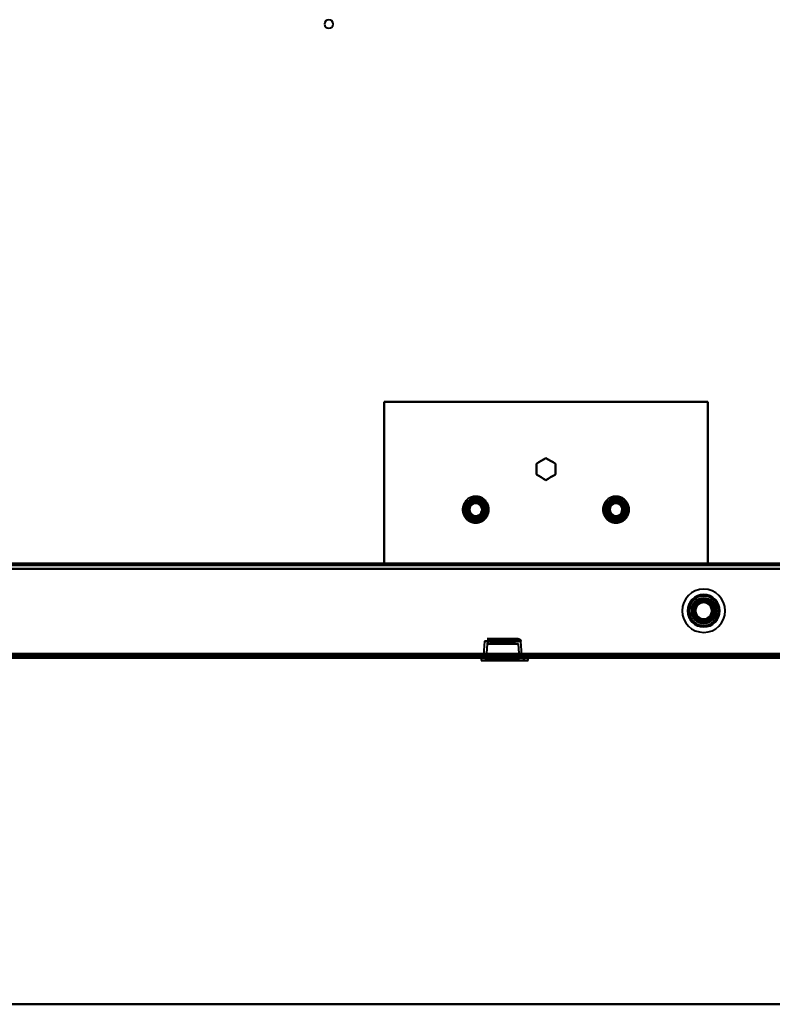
# Model space of a CAD drawing. Header units: millimetres. Extents: x -1087 to 1688, y -120 to 1046.
# Tile 21 of 78: x -386 to -107, y 0 to 365. Entities that reach past the tile are written whole.
import ezdxf

# ---------------------------------------------------------------- set-up
doc = ezdxf.new("R2010")
doc.units = ezdxf.units.MM
doc.linetypes.add('Tiret point', pattern=[15.875, 6.35, -4.7625, 0, -4.7625])
for name, color, linetype, lineweight in [('A-FLOR-LEVL', 51, 'Continuous', 30), ('A-GENM', 13, 'Continuous', 40), ('G-IMPT', 8, 'Continuous', 40)]:
    doc.layers.add(name, color=color, linetype=linetype, lineweight=lineweight)

# ---------------------------------------------------------------- blocks, each defined once
blk = doc.blocks.new('Maintenance r21 - Maintenance r21-755170-Arrière')
at = {"layer": 'A-GENM'}
for p, q in [((585, 0), (-585, 0)), ((-585, 0), (585, 0))]:
    blk.add_line(p, q, dxfattribs=at)
blk = doc.blocks.new('NEXA 1000 CALQUES_dwg-755156-Arrière')
at = {"layer": 'G-IMPT'}
for p, q in [((548.9, 163.37), (-548.9, 163.37)), ((-272.6, 163.37), (-272.6, 162.87)), ((-272.6, 163.37), (-272.6, 162.87)), ((-272.6, 163.37), (-272.6, 162.87)), ((-272.6, 163.37), (-269.4, 163.37)), ((-272.6, 163.37), (-269.4, 163.37)), ((-272.6, 163.37), (-269.4, 163.37)), ((-272.6, 163.37), (-269.4, 163.37)), ((-272.6, 163.37), (-269.4, 163.37)), ((-272.6, 163.37), (-269.4, 163.37)), ((-271, 163.37), (-272.6, 163.37)), ((-271, 163.37), (-272.6, 163.37)), ((-271, 163.37), (-272.6, 163.37)), ((-272.6, 162.87), (-271, 162.87)), ((-272.6, 162.87), (-271, 162.87)), ((-272.6, 162.87), (-271, 162.87)), ((-272.6, 162.87), (-271, 162.87)), ((-272.6, 162.87), (-271, 162.87)), ((-272.6, 162.87), (-271, 162.87)), ((-269.4, 162.87), (-272.6, 162.87)), ((-269.4, 162.87), (-272.6, 162.87)), ((-269.4, 162.87), (-272.6, 162.87)), ((-269.4, 162.87), (-272.6, 162.87)), ((-269.4, 162.87), (-272.6, 162.87)), ((-269.4, 162.87), (-272.6, 162.87)), ((-269.4, 163.37), (-271, 163.37)), ((-269.4, 163.37), (-271, 163.37)), ((-269.4, 163.37), (-271, 163.37)), ((-269.4, 163.37), (-271, 163.37)), ((-269.4, 163.37), (-271, 163.37)), ((-269.4, 163.37), (-271, 163.37)), ((-271, 162.87), (-269.4, 162.87)), ((-271, 162.87), (-269.4, 162.87)), ((-271, 162.87), (-269.4, 162.87)), ((-269.4, 162.87), (-269.4, 163.37)), ((-269.4, 162.87), (-269.4, 163.37)), ((-269.4, 162.87), (-269.4, 163.37)), ((-200.78, 135.52), (-212.22, 135.52)), ((-200.78, 135.52), (-212.22, 135.52)), ((-212.22, 135.52), (-206.5, 135.52)), ((-212.22, 135.52), (-206.5, 135.52)), ((-206.5, 135.52), (-200.78, 135.52)), ((-213.22, 134.59), (-213.58, 129.37)), ((-206.5, 134.59), (-213.22, 134.59)), ((-206.5, 134.59), (-213.22, 134.59)), ((-213.22, 134.59), (-199.78, 134.59)), ((-213.22, 134.59), (-199.78, 134.59)), ((-212.28, 133.59), (-212.65, 128.35)), ((-212.28, 133.59), (-206.5, 133.59)), ((-200.72, 133.59), (-212.28, 133.59)), ((-200.72, 133.59), (-212.28, 133.59)), ((-206.5, 134.52), (-211.28, 134.52)), ((-211.28, 134.52), (-201.72, 134.52)), ((-211.28, 134.52), (-201.72, 134.52)), ((-199.78, 134.59), (-206.5, 134.59)), ((-201.72, 134.52), (-206.5, 134.52)), ((-201.72, 134.52), (-206.5, 134.52)), ((-206.5, 133.59), (-200.72, 133.59)), ((-206.5, 133.59), (-200.72, 133.59)), ((-200.35, 128.35), (-200.72, 133.59)), ((-199.42, 129.37), (-199.78, 134.59)), ((-583.9, 128.87), (170.9, 128.87)), ((-549.4, 128.37), (549.4, 128.37)), ((-549.4, 128.37), (549.4, 128.37)), ((-282.88, 128.87), (-282.88, 128.37)), ((-275, 128.87), (-282.88, 128.87)), ((-282.88, 128.37), (-275, 128.37)), ((-282.88, 128.87), (-267.13, 128.87)), ((-282.88, 128.87), (-267.13, 128.87)), ((-267.13, 128.37), (-282.88, 128.37)), ((-267.13, 128.37), (-282.88, 128.37)), ((-267.13, 128.87), (-275, 128.87)), ((-267.13, 128.87), (-275, 128.87)), ((-275, 128.37), (-267.13, 128.37)), ((-275, 128.37), (-267.13, 128.37)), ((-267.13, 128.37), (-267.13, 128.87)), ((-214.45, 128.37), (-214.45, 127.42)), ((-214.45, 128.37), (-198.55, 128.37)), ((-214.45, 128.37), (-198.55, 128.37)), ((-198.55, 128.37), (-214.45, 128.37)), ((-198.55, 128.37), (-214.45, 128.37)), ((-214.38, 128.87), (-214.38, 128.37)), ((-206.5, 128.87), (-214.38, 128.87)), ((-214.38, 128.87), (-198.63, 128.87)), ((-214.38, 128.87), (-198.63, 128.87)), ((-198.63, 128.37), (-214.38, 128.37)), ((-198.63, 128.37), (-214.38, 128.37)), ((-214.38, 128.37), (-206.5, 128.37)), ((-214.38, 128.37), (-206.5, 128.37)), ((-213.62, 128.87), (-213.65, 128.37)), ((-213.65, 128.37), (-199.35, 128.37)), ((-213.65, 128.37), (-199.35, 128.37)), ((-199.35, 128.37), (-213.65, 128.37)), ((-199.35, 128.37), (-213.65, 128.37)), ((-213.62, 128.87), (-199.38, 128.87)), ((-213.62, 128.87), (-199.38, 128.87)), ((-199.38, 128.87), (-213.62, 128.87)), ((-199.38, 128.87), (-213.62, 128.87)), ((-199.42, 129.37), (-213.58, 129.37)), ((-199.42, 129.37), (-213.58, 129.37)), ((-213.58, 129.37), (-199.42, 129.37)), ((-213.58, 129.37), (-199.42, 129.37)), ((-212.95, 128.37), (-212.95, 127.42)), ((-212.95, 128.37), (-197.05, 128.37)), ((-212.95, 128.37), (-197.05, 128.37)), ((-197.05, 128.37), (-212.95, 128.37)), ((-197.05, 128.37), (-212.95, 128.37)), ((-212.65, 128.35), (-200.35, 128.35)), ((-212.65, 128.35), (-200.35, 128.35)), ((-206.5, 128.35), (-212.65, 128.35)), ((-211.15, 128.37), (-198.85, 128.37)), ((-211.15, 128.37), (-198.85, 128.37)), ((-205, 128.35), (-211.15, 128.35)), ((-205, 128.35), (-211.15, 128.35)), ((-198.63, 128.87), (-206.5, 128.87)), ((-198.63, 128.87), (-206.5, 128.87)), ((-206.5, 128.37), (-198.63, 128.37)), ((-200.35, 128.35), (-206.5, 128.35)), ((-200.35, 128.35), (-206.5, 128.35)), ((-198.85, 128.35), (-205, 128.35)), ((-199.35, 128.37), (-199.38, 128.87)), ((-198.63, 128.37), (-198.63, 128.87)), ((-198.55, 127.42), (-198.55, 128.37)), ((-197.05, 127.42), (-197.05, 128.37)), ((-214.45, 127.42), (-198.55, 127.42)), ((-214.45, 127.42), (-198.55, 127.42)), ((-198.55, 127.42), (-214.45, 127.42)), ((-198.55, 127.42), (-214.45, 127.42)), ((-213.65, 127.42), (-206.5, 127.42)), ((-199.35, 127.42), (-213.65, 127.42)), ((-199.35, 127.42), (-213.65, 127.42)), ((-197.05, 127.42), (-212.95, 127.42)), ((-197.05, 127.42), (-212.95, 127.42)), ((-212.95, 127.42), (-197.05, 127.42)), ((-212.95, 127.42), (-197.05, 127.42)), ((-197.85, 127.42), (-212.15, 127.42)), ((-197.85, 127.42), (-212.15, 127.42)), ((-212.15, 127.42), (-205, 127.42)), ((-212.15, 127.42), (-205, 127.42)), ((-206.5, 127.42), (-199.35, 127.42)), ((-206.5, 127.42), (-199.35, 127.42)), ((-205, 127.42), (-197.85, 127.42))]:
    blk.add_line(p, q, dxfattribs=at)
at = {"layer": 'G-IMPT', "flags": 128}
for points in [[(-250.5, 223.37), (-220.5, 223.37), (-190.5, 223.37), (-160.5, 223.37), (-130.5, 223.37)], [(-250.5, 163.37), (-250.5, 178.37), (-250.5, 193.37), (-250.5, 208.37), (-250.5, 223.37)], [(-250.5, 223.37), (-250.5, 208.37), (-250.5, 193.37), (-250.5, 178.37), (-250.5, 163.37)], [(-250.5, 163.37), (-250.5, 178.37), (-250.5, 193.37), (-250.5, 208.37), (-250.5, 223.37)], [(-130.5, 223.37), (-160.5, 223.37), (-190.5, 223.37), (-220.5, 223.37), (-250.5, 223.37)], [(-250.5, 223.37), (-220.5, 223.37), (-190.5, 223.37), (-160.5, 223.37), (-130.5, 223.37)], [(-130.5, 223.37), (-160.5, 223.37), (-190.5, 223.37), (-220.5, 223.37), (-250.5, 223.37)], [(-250.5, 223.37), (-250.5, 208.37), (-250.5, 193.37), (-250.5, 178.37), (-250.5, 163.37)], [(-130.5, 223.37), (-130.5, 208.37), (-130.5, 193.37), (-130.5, 178.37), (-130.5, 163.37)], [(-130.5, 163.37), (-130.5, 178.37), (-130.5, 193.37), (-130.5, 208.37), (-130.5, 223.37)], [(-130.5, 223.37), (-130.5, 208.37), (-130.5, 193.37), (-130.5, 178.37), (-130.5, 163.37)], [(-130.5, 163.37), (-130.5, 178.37), (-130.5, 193.37), (-130.5, 208.37), (-130.5, 223.37)], [(-194, 200.39), (-193.12, 200.9), (-192.25, 201.4), (-191.37, 201.91), (-190.5, 202.41)], [(-190.5, 202.41), (-191.37, 201.91), (-192.25, 201.4), (-193.12, 200.9), (-194, 200.39)], [(-194, 200.39), (-193.12, 200.9), (-192.25, 201.4), (-191.37, 201.91), (-190.5, 202.41)], [(-190.5, 202.41), (-191.37, 201.91), (-192.25, 201.4), (-193.12, 200.9), (-194, 200.39)], [(-190.5, 202.41), (-189.62, 201.91), (-188.75, 201.4), (-187.87, 200.9), (-187, 200.39)], [(-187, 200.39), (-187.87, 200.9), (-188.75, 201.4), (-189.62, 201.91), (-190.5, 202.41)], [(-190.5, 202.41), (-189.62, 201.91), (-188.75, 201.4), (-187.87, 200.9), (-187, 200.39)], [(-187, 200.39), (-187.87, 200.9), (-188.75, 201.4), (-189.62, 201.91), (-190.5, 202.41)], [(-194, 196.35), (-194, 197.36), (-194, 198.37), (-194, 199.38), (-194, 200.39)], [(-194, 200.39), (-194, 199.38), (-194, 198.37), (-194, 197.36), (-194, 196.35)], [(-194, 196.35), (-194, 197.36), (-194, 198.37), (-194, 199.38), (-194, 200.39)], [(-194, 200.39), (-194, 199.38), (-194, 198.37), (-194, 197.36), (-194, 196.35)], [(-187, 200.39), (-187, 199.38), (-187, 198.37), (-187, 197.36), (-187, 196.35)], [(-187, 196.35), (-187, 197.36), (-187, 198.37), (-187, 199.38), (-187, 200.39)], [(-187, 200.39), (-187, 199.38), (-187, 198.37), (-187, 197.36), (-187, 196.35)], [(-187, 196.35), (-187, 197.36), (-187, 198.37), (-187, 199.38), (-187, 200.39)], [(-190.5, 194.33), (-191.37, 194.84), (-192.25, 195.34), (-193.12, 195.85), (-194, 196.35)], [(-194, 196.35), (-193.12, 195.85), (-192.25, 195.34), (-191.37, 194.84), (-190.5, 194.33)], [(-190.5, 194.33), (-191.37, 194.84), (-192.25, 195.34), (-193.12, 195.85), (-194, 196.35)], [(-194, 196.35), (-193.12, 195.85), (-192.25, 195.34), (-191.37, 194.84), (-190.5, 194.33)], [(-187, 196.35), (-187.87, 195.85), (-188.75, 195.34), (-189.62, 194.84), (-190.5, 194.33)], [(-190.5, 194.33), (-189.62, 194.84), (-188.75, 195.34), (-187.87, 195.85), (-187, 196.35)], [(-187, 196.35), (-187.87, 195.85), (-188.75, 195.34), (-189.62, 194.84), (-190.5, 194.33)], [(-190.5, 194.33), (-189.62, 194.84), (-188.75, 195.34), (-187.87, 195.85), (-187, 196.35)], [(-212.26, 185.82), (-212.37, 185.98), (-212.47, 186.15), (-212.59, 186.31), (-212.71, 186.46), (-212.83, 186.61), (-212.97, 186.75), (-213.11, 186.89), (-213.25, 187.03), (-213.4, 187.15), (-213.55, 187.27), (-213.71, 187.39), (-213.87, 187.5), (-214.04, 187.6), (-214.21, 187.69), (-214.39, 187.78), (-214.56, 187.86), (-214.74, 187.94), (-214.93, 188), (-215.11, 188.06), (-215.3, 188.11), (-215.49, 188.16), (-215.69, 188.19), (-215.88, 188.22), (-216.07, 188.24), (-216.27, 188.26), (-216.46, 188.26), (-216.66, 188.26), (-216.86, 188.25), (-217.05, 188.23), (-217.24, 188.21), (-217.44, 188.17), (-217.63, 188.13), (-217.82, 188.08), (-218, 188.03), (-218.19, 187.96), (-218.37, 187.89), (-218.55, 187.81), (-218.73, 187.73), (-218.9, 187.63), (-219.07, 187.53), (-219.23, 187.43), (-219.39, 187.32), (-219.55, 187.2), (-219.7, 187.07), (-219.84, 186.94), (-219.98, 186.8), (-220.12, 186.66), (-220.25, 186.52), (-220.37, 186.36), (-220.49, 186.21), (-220.6, 186.04), (-220.7, 185.88), (-220.8, 185.71), (-220.89, 185.53), (-220.97, 185.36), (-221.05, 185.18), (-221.11, 184.99), (-221.17, 184.81), (-221.23, 184.62), (-221.27, 184.43), (-221.31, 184.24), (-221.34, 184.05), (-221.37, 183.85), (-221.38, 183.66), (-221.39, 183.46), (-221.39, 183.26), (-221.38, 183.07), (-221.36, 182.87), (-221.34, 182.68), (-221.31, 182.49), (-221.27, 182.3), (-221.22, 182.11), (-221.17, 181.92), (-221.11, 181.73), (-221.04, 181.55), (-220.96, 181.37), (-220.88, 181.19), (-220.79, 181.02), (-220.74, 180.93)], [(-220, 185.39), (-219.12, 185.9), (-218.25, 186.4), (-217.37, 186.91), (-216.5, 187.41)], [(-216.5, 187.41), (-217.37, 186.91), (-218.25, 186.4), (-219.12, 185.9), (-220, 185.39)], [(-220, 185.39), (-219.12, 185.9), (-218.25, 186.4), (-217.37, 186.91), (-216.5, 187.41)], [(-220, 185.39), (-219.12, 185.9), (-218.25, 186.4), (-217.37, 186.91), (-216.5, 187.41)], [(-216.5, 187.41), (-217.37, 186.91), (-218.25, 186.4), (-219.12, 185.9), (-220, 185.39)], [(-216.5, 187.41), (-217.37, 186.91), (-218.25, 186.4), (-219.12, 185.9), (-220, 185.39)], [(-216.5, 186.08), (-216.5, 186.41), (-216.5, 186.75), (-216.5, 187.08), (-216.5, 187.41)], [(-216.5, 187.41), (-215.62, 186.91), (-214.75, 186.4), (-213.87, 185.9), (-213, 185.39)], [(-216.5, 187.41), (-216.5, 187.08), (-216.5, 186.75), (-216.5, 186.41), (-216.5, 186.08)], [(-213, 185.39), (-213.87, 185.9), (-214.75, 186.4), (-215.62, 186.91), (-216.5, 187.41)], [(-216.5, 187.41), (-215.62, 186.91), (-214.75, 186.4), (-213.87, 185.9), (-213, 185.39)], [(-216.5, 187.41), (-215.62, 186.91), (-214.75, 186.4), (-213.87, 185.9), (-213, 185.39)], [(-213, 185.39), (-213.87, 185.9), (-214.75, 186.4), (-215.62, 186.91), (-216.5, 187.41)], [(-213, 185.39), (-213.87, 185.9), (-214.75, 186.4), (-215.62, 186.91), (-216.5, 187.41)], [(-160.26, 185.82), (-160.37, 185.98), (-160.47, 186.15), (-160.59, 186.31), (-160.71, 186.46), (-160.83, 186.61), (-160.97, 186.75), (-161.11, 186.89), (-161.25, 187.03), (-161.4, 187.15), (-161.55, 187.27), (-161.71, 187.39), (-161.87, 187.5), (-162.04, 187.6), (-162.21, 187.69), (-162.39, 187.78), (-162.56, 187.86), (-162.74, 187.94), (-162.93, 188), (-163.11, 188.06), (-163.3, 188.11), (-163.49, 188.16), (-163.69, 188.19), (-163.88, 188.22), (-164.07, 188.24), (-164.27, 188.26), (-164.46, 188.26), (-164.66, 188.26), (-164.86, 188.25), (-165.05, 188.23), (-165.24, 188.21), (-165.44, 188.17), (-165.63, 188.13), (-165.82, 188.08), (-166, 188.03), (-166.19, 187.96), (-166.37, 187.89), (-166.55, 187.81), (-166.73, 187.73), (-166.9, 187.63), (-167.07, 187.53), (-167.23, 187.43), (-167.39, 187.32), (-167.55, 187.2), (-167.7, 187.07), (-167.84, 186.94), (-167.98, 186.8), (-168.12, 186.66), (-168.25, 186.52), (-168.37, 186.36), (-168.49, 186.21), (-168.6, 186.04), (-168.7, 185.88), (-168.8, 185.71), (-168.89, 185.53), (-168.97, 185.36), (-169.05, 185.18), (-169.11, 184.99), (-169.17, 184.81), (-169.23, 184.62), (-169.27, 184.43), (-169.31, 184.24), (-169.34, 184.05), (-169.37, 183.85), (-169.38, 183.66), (-169.39, 183.46), (-169.39, 183.26), (-169.38, 183.07), (-169.36, 182.87), (-169.34, 182.68), (-169.31, 182.49), (-169.27, 182.3), (-169.22, 182.11), (-169.17, 181.92), (-169.11, 181.73), (-169.04, 181.55), (-168.96, 181.37), (-168.88, 181.19), (-168.79, 181.02), (-168.74, 180.93)], [(-168, 185.39), (-167.12, 185.9), (-166.25, 186.4), (-165.37, 186.91), (-164.5, 187.41)], [(-164.5, 187.41), (-165.37, 186.91), (-166.25, 186.4), (-167.12, 185.9), (-168, 185.39)], [(-168, 185.39), (-167.12, 185.9), (-166.25, 186.4), (-165.37, 186.91), (-164.5, 187.41)], [(-168, 185.39), (-167.12, 185.9), (-166.25, 186.4), (-165.37, 186.91), (-164.5, 187.41)], [(-164.5, 187.41), (-165.37, 186.91), (-166.25, 186.4), (-167.12, 185.9), (-168, 185.39)], [(-164.5, 187.41), (-165.37, 186.91), (-166.25, 186.4), (-167.12, 185.9), (-168, 185.39)], [(-164.5, 186.08), (-164.5, 186.41), (-164.5, 186.75), (-164.5, 187.08), (-164.5, 187.41)], [(-164.5, 187.41), (-163.62, 186.91), (-162.75, 186.4), (-161.87, 185.9), (-161, 185.39)], [(-164.5, 187.41), (-164.5, 187.08), (-164.5, 186.75), (-164.5, 186.41), (-164.5, 186.08)], [(-161, 185.39), (-161.87, 185.9), (-162.75, 186.4), (-163.62, 186.91), (-164.5, 187.41)], [(-164.5, 187.41), (-163.62, 186.91), (-162.75, 186.4), (-161.87, 185.9), (-161, 185.39)], [(-164.5, 187.41), (-163.62, 186.91), (-162.75, 186.4), (-161.87, 185.9), (-161, 185.39)], [(-161, 185.39), (-161.87, 185.9), (-162.75, 186.4), (-163.62, 186.91), (-164.5, 187.41)], [(-161, 185.39), (-161.87, 185.9), (-162.75, 186.4), (-163.62, 186.91), (-164.5, 187.41)], [(-220.74, 180.93), (-220.63, 180.76), (-220.53, 180.6), (-220.41, 180.44), (-220.29, 180.28), (-220.17, 180.13), (-220.03, 179.99), (-219.89, 179.85), (-219.75, 179.72), (-219.6, 179.59), (-219.45, 179.47), (-219.29, 179.36), (-219.13, 179.25), (-218.96, 179.15), (-218.79, 179.05), (-218.61, 178.96), (-218.44, 178.88), (-218.26, 178.81), (-218.07, 178.74), (-217.89, 178.68), (-217.7, 178.63), (-217.51, 178.59), (-217.31, 178.55), (-217.12, 178.52), (-216.93, 178.5), (-216.73, 178.49), (-216.54, 178.48), (-216.34, 178.48), (-216.14, 178.49), (-215.95, 178.51), (-215.76, 178.54), (-215.56, 178.57), (-215.37, 178.61), (-215.18, 178.66), (-215, 178.72), (-214.81, 178.78), (-214.63, 178.85), (-214.45, 178.93), (-214.27, 179.02), (-214.1, 179.11), (-213.93, 179.21), (-213.77, 179.32), (-213.61, 179.43), (-213.45, 179.55), (-213.3, 179.67), (-213.16, 179.8), (-213.02, 179.94), (-212.88, 180.08), (-212.75, 180.23), (-212.63, 180.38), (-212.51, 180.54), (-212.4, 180.7), (-212.3, 180.87), (-212.2, 181.04), (-212.11, 181.21), (-212.03, 181.39), (-211.95, 181.57), (-211.89, 181.75), (-211.83, 181.94), (-211.77, 182.12), (-211.73, 182.31), (-211.69, 182.51), (-211.66, 182.7), (-211.63, 182.89), (-211.62, 183.09), (-211.61, 183.28), (-211.61, 183.48), (-211.62, 183.68), (-211.63, 183.87), (-211.66, 184.06), (-211.69, 184.26), (-211.73, 184.45), (-211.78, 184.64), (-211.83, 184.83), (-211.89, 185.01), (-211.96, 185.2), (-212.04, 185.38), (-212.12, 185.55), (-212.21, 185.73), (-212.26, 185.82)], [(-218.85, 184.73), (-219.13, 184.89), (-219.42, 185.06), (-219.71, 185.23), (-220, 185.39)], [(-220, 181.35), (-220, 182.36), (-220, 183.37), (-220, 184.38), (-220, 185.39)], [(-220, 185.39), (-219.71, 185.23), (-219.42, 185.06), (-219.13, 184.89), (-218.85, 184.73)], [(-220, 185.39), (-220, 184.38), (-220, 183.37), (-220, 182.36), (-220, 181.35)], [(-220, 181.35), (-220, 182.36), (-220, 183.37), (-220, 184.38), (-220, 185.39)], [(-220, 181.35), (-220, 182.36), (-220, 183.37), (-220, 184.38), (-220, 185.39)], [(-220, 185.39), (-220, 184.38), (-220, 183.37), (-220, 182.36), (-220, 181.35)], [(-220, 185.39), (-220, 184.38), (-220, 183.37), (-220, 182.36), (-220, 181.35)], [(-214.15, 184.73), (-213.87, 184.89), (-213.58, 185.06), (-213.29, 185.23), (-213, 185.39)], [(-213, 185.39), (-213.29, 185.23), (-213.58, 185.06), (-213.87, 184.89), (-214.15, 184.73)], [(-213, 185.39), (-213, 184.38), (-213, 183.37), (-213, 182.36), (-213, 181.35)], [(-213, 181.35), (-213, 182.36), (-213, 183.37), (-213, 184.38), (-213, 185.39)], [(-213, 185.39), (-213, 184.38), (-213, 183.37), (-213, 182.36), (-213, 181.35)], [(-213, 185.39), (-213, 184.38), (-213, 183.37), (-213, 182.36), (-213, 181.35)], [(-213, 181.35), (-213, 182.36), (-213, 183.37), (-213, 184.38), (-213, 185.39)], [(-213, 181.35), (-213, 182.36), (-213, 183.37), (-213, 184.38), (-213, 185.39)], [(-168.74, 180.93), (-168.63, 180.76), (-168.53, 180.6), (-168.41, 180.44), (-168.29, 180.28), (-168.17, 180.13), (-168.03, 179.99), (-167.89, 179.85), (-167.75, 179.72), (-167.6, 179.59), (-167.45, 179.47), (-167.29, 179.36), (-167.13, 179.25), (-166.96, 179.15), (-166.79, 179.05), (-166.61, 178.96), (-166.44, 178.88), (-166.26, 178.81), (-166.07, 178.74), (-165.89, 178.68), (-165.7, 178.63), (-165.51, 178.59), (-165.31, 178.55), (-165.12, 178.52), (-164.93, 178.5), (-164.73, 178.49), (-164.54, 178.48), (-164.34, 178.48), (-164.14, 178.49), (-163.95, 178.51), (-163.76, 178.54), (-163.56, 178.57), (-163.37, 178.61), (-163.18, 178.66), (-163, 178.72), (-162.81, 178.78), (-162.63, 178.85), (-162.45, 178.93), (-162.27, 179.02), (-162.1, 179.11), (-161.93, 179.21), (-161.77, 179.32), (-161.61, 179.43), (-161.45, 179.55), (-161.3, 179.67), (-161.16, 179.8), (-161.02, 179.94), (-160.88, 180.08), (-160.75, 180.23), (-160.63, 180.38), (-160.51, 180.54), (-160.4, 180.7), (-160.3, 180.87), (-160.2, 181.04), (-160.11, 181.21), (-160.03, 181.39), (-159.95, 181.57), (-159.89, 181.75), (-159.83, 181.94), (-159.77, 182.12), (-159.73, 182.31), (-159.69, 182.51), (-159.66, 182.7), (-159.63, 182.89), (-159.62, 183.09), (-159.61, 183.28), (-159.61, 183.48), (-159.62, 183.68), (-159.63, 183.87), (-159.66, 184.06), (-159.69, 184.26), (-159.73, 184.45), (-159.78, 184.64), (-159.83, 184.83), (-159.89, 185.01), (-159.96, 185.2), (-160.04, 185.38), (-160.12, 185.55), (-160.21, 185.73), (-160.26, 185.82)], [(-166.85, 184.73), (-167.13, 184.89), (-167.42, 185.06), (-167.71, 185.23), (-168, 185.39)], [(-168, 181.35), (-168, 182.36), (-168, 183.37), (-168, 184.38), (-168, 185.39)], [(-168, 185.39), (-167.71, 185.23), (-167.42, 185.06), (-167.13, 184.89), (-166.85, 184.73)], [(-168, 185.39), (-168, 184.38), (-168, 183.37), (-168, 182.36), (-168, 181.35)], [(-168, 181.35), (-168, 182.36), (-168, 183.37), (-168, 184.38), (-168, 185.39)], [(-168, 181.35), (-168, 182.36), (-168, 183.37), (-168, 184.38), (-168, 185.39)], [(-168, 185.39), (-168, 184.38), (-168, 183.37), (-168, 182.36), (-168, 181.35)], [(-168, 185.39), (-168, 184.38), (-168, 183.37), (-168, 182.36), (-168, 181.35)], [(-162.15, 184.73), (-161.87, 184.89), (-161.58, 185.06), (-161.29, 185.23), (-161, 185.39)], [(-161, 185.39), (-161.29, 185.23), (-161.58, 185.06), (-161.87, 184.89), (-162.15, 184.73)], [(-161, 185.39), (-161, 184.38), (-161, 183.37), (-161, 182.36), (-161, 181.35)], [(-161, 181.35), (-161, 182.36), (-161, 183.37), (-161, 184.38), (-161, 185.39)], [(-161, 185.39), (-161, 184.38), (-161, 183.37), (-161, 182.36), (-161, 181.35)], [(-161, 185.39), (-161, 184.38), (-161, 183.37), (-161, 182.36), (-161, 181.35)], [(-161, 181.35), (-161, 182.36), (-161, 183.37), (-161, 184.38), (-161, 185.39)], [(-161, 181.35), (-161, 182.36), (-161, 183.37), (-161, 184.38), (-161, 185.39)], [(-220, 181.35), (-219.71, 181.52), (-219.42, 181.68), (-219.13, 181.85), (-218.85, 182.02)], [(-218.85, 182.02), (-219.13, 181.85), (-219.42, 181.68), (-219.71, 181.52), (-220, 181.35)], [(-216.5, 179.33), (-217.37, 179.84), (-218.25, 180.34), (-219.12, 180.85), (-220, 181.35)], [(-220, 181.35), (-219.12, 180.85), (-218.25, 180.34), (-217.37, 179.84), (-216.5, 179.33)], [(-216.5, 179.33), (-217.37, 179.84), (-218.25, 180.34), (-219.12, 180.85), (-220, 181.35)], [(-216.5, 179.33), (-217.37, 179.84), (-218.25, 180.34), (-219.12, 180.85), (-220, 181.35)], [(-220, 181.35), (-219.12, 180.85), (-218.25, 180.34), (-217.37, 179.84), (-216.5, 179.33)], [(-220, 181.35), (-219.12, 180.85), (-218.25, 180.34), (-217.37, 179.84), (-216.5, 179.33)], [(-213, 181.35), (-213.87, 180.85), (-214.75, 180.34), (-215.62, 179.84), (-216.5, 179.33)], [(-216.5, 179.33), (-215.62, 179.84), (-214.75, 180.34), (-213.87, 180.85), (-213, 181.35)], [(-213, 181.35), (-213.87, 180.85), (-214.75, 180.34), (-215.62, 179.84), (-216.5, 179.33)], [(-213, 181.35), (-213.87, 180.85), (-214.75, 180.34), (-215.62, 179.84), (-216.5, 179.33)], [(-216.5, 179.33), (-215.62, 179.84), (-214.75, 180.34), (-213.87, 180.85), (-213, 181.35)], [(-216.5, 179.33), (-215.62, 179.84), (-214.75, 180.34), (-213.87, 180.85), (-213, 181.35)], [(-216.5, 180.66), (-216.5, 180.33), (-216.5, 180), (-216.5, 179.66), (-216.5, 179.33)], [(-216.5, 179.33), (-216.5, 179.66), (-216.5, 180), (-216.5, 180.33), (-216.5, 180.66)], [(-214.15, 182.02), (-213.87, 181.85), (-213.58, 181.68), (-213.29, 181.52), (-213, 181.35)], [(-213, 181.35), (-213.29, 181.52), (-213.58, 181.68), (-213.87, 181.85), (-214.15, 182.02)], [(-168, 181.35), (-167.71, 181.52), (-167.42, 181.68), (-167.13, 181.85), (-166.85, 182.02)], [(-166.85, 182.02), (-167.13, 181.85), (-167.42, 181.68), (-167.71, 181.52), (-168, 181.35)], [(-164.5, 179.33), (-165.37, 179.84), (-166.25, 180.34), (-167.12, 180.85), (-168, 181.35)], [(-168, 181.35), (-167.12, 180.85), (-166.25, 180.34), (-165.37, 179.84), (-164.5, 179.33)], [(-164.5, 179.33), (-165.37, 179.84), (-166.25, 180.34), (-167.12, 180.85), (-168, 181.35)], [(-164.5, 179.33), (-165.37, 179.84), (-166.25, 180.34), (-167.12, 180.85), (-168, 181.35)], [(-168, 181.35), (-167.12, 180.85), (-166.25, 180.34), (-165.37, 179.84), (-164.5, 179.33)], [(-168, 181.35), (-167.12, 180.85), (-166.25, 180.34), (-165.37, 179.84), (-164.5, 179.33)], [(-161, 181.35), (-161.87, 180.85), (-162.75, 180.34), (-163.62, 179.84), (-164.5, 179.33)], [(-164.5, 179.33), (-163.62, 179.84), (-162.75, 180.34), (-161.87, 180.85), (-161, 181.35)], [(-161, 181.35), (-161.87, 180.85), (-162.75, 180.34), (-163.62, 179.84), (-164.5, 179.33)], [(-161, 181.35), (-161.87, 180.85), (-162.75, 180.34), (-163.62, 179.84), (-164.5, 179.33)], [(-164.5, 179.33), (-163.62, 179.84), (-162.75, 180.34), (-161.87, 180.85), (-161, 181.35)], [(-164.5, 179.33), (-163.62, 179.84), (-162.75, 180.34), (-161.87, 180.85), (-161, 181.35)], [(-164.5, 180.66), (-164.5, 180.33), (-164.5, 180), (-164.5, 179.66), (-164.5, 179.33)], [(-164.5, 179.33), (-164.5, 179.66), (-164.5, 180), (-164.5, 180.33), (-164.5, 180.66)], [(-162.15, 182.02), (-161.87, 181.85), (-161.58, 181.68), (-161.29, 181.52), (-161, 181.35)], [(-161, 181.35), (-161.29, 181.52), (-161.58, 181.68), (-161.87, 181.85), (-162.15, 182.02)], [(549.4, 161.37), (274.7, 161.37), (0, 161.37), (-274.7, 161.37), (-549.4, 161.37)], [(-549.4, 161.37), (-274.7, 161.37), (0, 161.37), (274.7, 161.37), (549.4, 161.37)], [(-548.9, 163.37), (-274.45, 163.37), (0, 163.37), (274.45, 163.37), (548.9, 163.37)], [(548.9, 163.37), (274.45, 163.37), (0, 163.37), (-274.45, 163.37), (-548.9, 163.37)], [(-548.9, 163.37), (-274.45, 163.37), (0, 163.37), (274.45, 163.37), (548.9, 163.37)], [(548.9, 163.37), (274.45, 163.37), (0, 163.37), (-274.45, 163.37), (-548.9, 163.37)], [(548.9, 162.77), (274.45, 162.77), (0, 162.77), (-274.45, 162.77), (-548.9, 162.77)], [(-548.9, 162.77), (-274.45, 162.77), (0, 162.77), (274.45, 162.77), (548.9, 162.77)], [(548.9, 162.77), (274.45, 162.77), (0, 162.77), (-274.45, 162.77), (-548.9, 162.77)], [(-548.9, 162.77), (-274.45, 162.77), (0, 162.77), (274.45, 162.77), (548.9, 162.77)], [(-548.9, 161.37), (-274.45, 161.37), (0, 161.37), (274.45, 161.37), (548.9, 161.37)], [(548.9, 161.37), (274.45, 161.37), (0, 161.37), (-274.45, 161.37), (-548.9, 161.37)], [(548.9, 161.37), (274.45, 161.37), (0, 161.37), (-274.45, 161.37), (-548.9, 161.37)], [(-548.9, 161.37), (-274.45, 161.37), (0, 161.37), (274.45, 161.37), (548.9, 161.37)], [(-548.9, 161.37), (-274.45, 161.37), (0, 161.37), (274.45, 161.37), (548.9, 161.37)], [(548.9, 161.37), (274.45, 161.37), (0, 161.37), (-274.45, 161.37), (-548.9, 161.37)], [(-130.5, 163.37), (-160.5, 163.37), (-190.5, 163.37), (-220.5, 163.37), (-250.5, 163.37)], [(-250.5, 163.37), (-220.5, 163.37), (-190.5, 163.37), (-160.5, 163.37), (-130.5, 163.37)], [(-130.5, 163.37), (-160.5, 163.37), (-190.5, 163.37), (-220.5, 163.37), (-250.5, 163.37)], [(-250.5, 163.37), (-220.5, 163.37), (-190.5, 163.37), (-160.5, 163.37), (-130.5, 163.37)], [(-134.02, 149.37), (-134.53, 148.5), (-135.03, 147.62), (-135.54, 146.75), (-136.04, 145.87)], [(-136.04, 145.87), (-135.54, 146.75), (-135.03, 147.62), (-134.53, 148.5), (-134.02, 149.37)], [(-134.02, 149.37), (-134.53, 148.5), (-135.03, 147.62), (-135.54, 146.75), (-136.04, 145.87)], [(-136.04, 145.87), (-135.54, 146.75), (-135.03, 147.62), (-134.53, 148.5), (-134.02, 149.37)], [(-129.98, 149.37), (-130.99, 149.37), (-132, 149.37), (-133.01, 149.37), (-134.02, 149.37)], [(-134.02, 149.37), (-133.01, 149.37), (-132, 149.37), (-130.99, 149.37), (-129.98, 149.37)], [(-129.98, 149.37), (-130.99, 149.37), (-132, 149.37), (-133.01, 149.37), (-134.02, 149.37)], [(-134.02, 149.37), (-133.01, 149.37), (-132, 149.37), (-130.99, 149.37), (-129.98, 149.37)], [(-127.96, 145.87), (-128.46, 146.75), (-128.97, 147.62), (-129.47, 148.5), (-129.98, 149.37)], [(-129.98, 149.37), (-129.47, 148.5), (-128.97, 147.62), (-128.46, 146.75), (-127.96, 145.87)], [(-127.96, 145.87), (-128.46, 146.75), (-128.97, 147.62), (-129.47, 148.5), (-129.98, 149.37)], [(-129.98, 149.37), (-129.47, 148.5), (-128.97, 147.62), (-128.46, 146.75), (-127.96, 145.87)], [(-136.04, 145.87), (-135.54, 145), (-135.03, 144.12), (-134.53, 143.25), (-134.02, 142.37)], [(-134.02, 142.37), (-134.53, 143.25), (-135.03, 144.12), (-135.54, 145), (-136.04, 145.87)], [(-136.04, 145.87), (-135.54, 145), (-135.03, 144.12), (-134.53, 143.25), (-134.02, 142.37)], [(-134.02, 142.37), (-134.53, 143.25), (-135.03, 144.12), (-135.54, 145), (-136.04, 145.87)], [(-134.02, 142.37), (-133.01, 142.37), (-132, 142.37), (-130.99, 142.37), (-129.98, 142.37)], [(-129.98, 142.37), (-130.99, 142.37), (-132, 142.37), (-133.01, 142.37), (-134.02, 142.37)], [(-134.02, 142.37), (-133.01, 142.37), (-132, 142.37), (-130.99, 142.37), (-129.98, 142.37)], [(-129.98, 142.37), (-130.99, 142.37), (-132, 142.37), (-133.01, 142.37), (-134.02, 142.37)], [(-129.98, 142.37), (-129.47, 143.25), (-128.97, 144.12), (-128.46, 145), (-127.96, 145.87)], [(-127.96, 145.87), (-128.46, 145), (-128.97, 144.12), (-129.47, 143.25), (-129.98, 142.37)], [(-129.98, 142.37), (-129.47, 143.25), (-128.97, 144.12), (-128.46, 145), (-127.96, 145.87)], [(-127.96, 145.87), (-128.46, 145), (-128.97, 144.12), (-129.47, 143.25), (-129.98, 142.37)], [(-200.77, 135.52), (-200.6, 135.51), (-200.45, 135.46), (-200.32, 135.41), (-200.1, 135.26), (-199.97, 135.11), (-199.89, 134.98), (-199.82, 134.78), (-199.78, 134.59)], [(-211.3, 134.52), (-211.47, 134.51), (-211.62, 134.46), (-211.75, 134.41), (-211.96, 134.26), (-212.1, 134.11), (-212.17, 133.98), (-212.25, 133.78), (-212.28, 133.59)], [(-584.4, 128.97), (-395.45, 128.97), (-206.5, 128.97), (-17.55, 128.97), (171.4, 128.97)], [(-584.4, 128.97), (-395.45, 128.97), (-206.5, 128.97), (-17.55, 128.97), (171.4, 128.97)], [(171.4, 128.97), (-17.55, 128.97), (-206.5, 128.97), (-395.45, 128.97), (-584.4, 128.97)], [(171.4, 128.87), (-17.55, 128.87), (-206.5, 128.87), (-395.45, 128.87), (-584.4, 128.87)], [(-584.4, 128.37), (-395.45, 128.37), (-206.5, 128.37), (-17.55, 128.37), (171.4, 128.37)], [(171.4, 128.37), (-17.55, 128.37), (-206.5, 128.37), (-395.45, 128.37), (-584.4, 128.37)], [(-584.4, 128.37), (-395.45, 128.37), (-206.5, 128.37), (-17.55, 128.37), (171.4, 128.37)], [(171.4, 128.37), (-17.55, 128.37), (-206.5, 128.37), (-395.45, 128.37), (-584.4, 128.37)], [(170.9, 129.47), (-17.8, 129.47), (-206.5, 129.47), (-395.2, 129.47), (-583.9, 129.47)], [(170.9, 129.47), (-17.8, 129.47), (-206.5, 129.47), (-395.2, 129.47), (-583.9, 129.47)], [(-583.9, 129.47), (-395.2, 129.47), (-206.5, 129.47), (-17.8, 129.47), (170.9, 129.47)], [(-583.9, 129.37), (-395.2, 129.37), (-206.5, 129.37), (-17.8, 129.37), (170.9, 129.37)], [(170.9, 129.37), (-17.8, 129.37), (-206.5, 129.37), (-395.2, 129.37), (-583.9, 129.37)], [(-583.9, 129.37), (-395.2, 129.37), (-206.5, 129.37), (-17.8, 129.37), (170.9, 129.37)], [(170.9, 128.87), (-17.8, 128.87), (-206.5, 128.87), (-395.2, 128.87), (-583.9, 128.87)], [(-583.9, 128.87), (-395.2, 128.87), (-206.5, 128.87), (-17.8, 128.87), (170.9, 128.87)], [(-583.9, 128.87), (-395.2, 128.87), (-206.5, 128.87), (-17.8, 128.87), (170.9, 128.87)], [(170.9, 128.87), (-17.8, 128.87), (-206.5, 128.87), (-395.2, 128.87), (-583.9, 128.87)], [(170.9, 128.87), (-17.8, 128.87), (-206.5, 128.87), (-395.2, 128.87), (-583.9, 128.87)], [(-583.9, 128.87), (-395.2, 128.87), (-206.5, 128.87), (-17.8, 128.87), (170.9, 128.87)], [(-549.4, 128.97), (-274.7, 128.97), (0, 128.97), (274.7, 128.97), (549.4, 128.97)], [(549.4, 128.97), (274.7, 128.97), (0, 128.97), (-274.7, 128.97), (-549.4, 128.97)], [(-549.4, 128.97), (-274.7, 128.97), (0, 128.97), (274.7, 128.97), (549.4, 128.97)], [(549.4, 128.97), (274.7, 128.97), (0, 128.97), (-274.7, 128.97), (-549.4, 128.97)], [(-549.4, 128.97), (-274.7, 128.97), (0, 128.97), (274.7, 128.97), (549.4, 128.97)], [(549.4, 128.97), (274.7, 128.97), (0, 128.97), (-274.7, 128.97), (-549.4, 128.97)], [(-549.4, 128.97), (-274.7, 128.97), (0, 128.97), (274.7, 128.97), (549.4, 128.97)], [(549.4, 128.97), (274.7, 128.97), (0, 128.97), (-274.7, 128.97), (-549.4, 128.97)], [(549.4, 128.97), (274.7, 128.97), (0, 128.97), (-274.7, 128.97), (-549.4, 128.97)], [(549.4, 128.87), (274.7, 128.87), (0, 128.87), (-274.7, 128.87), (-549.4, 128.87)], [(-549.4, 128.87), (-274.7, 128.87), (0, 128.87), (274.7, 128.87), (549.4, 128.87)], [(-549.4, 128.87), (-274.7, 128.87), (0, 128.87), (274.7, 128.87), (549.4, 128.87)], [(-549.4, 128.37), (-274.7, 128.37), (0, 128.37), (274.7, 128.37), (549.4, 128.37)], [(549.4, 128.37), (274.7, 128.37), (0, 128.37), (-274.7, 128.37), (-549.4, 128.37)], [(549, 129.37), (274.5, 129.37), (0, 129.37), (-274.5, 129.37), (-549, 129.37)], [(-549, 129.37), (-274.5, 129.37), (0, 129.37), (274.5, 129.37), (549, 129.37)], [(-549, 128.87), (-274.5, 128.87), (0, 128.87), (274.5, 128.87), (549, 128.87)], [(549, 128.87), (274.5, 128.87), (0, 128.87), (-274.5, 128.87), (-549, 128.87)], [(549, 128.87), (274.5, 128.87), (0, 128.87), (-274.5, 128.87), (-549, 128.87)], [(-549, 128.87), (-274.5, 128.87), (0, 128.87), (274.5, 128.87), (549, 128.87)], [(548.9, 129.87), (274.45, 129.87), (0, 129.87), (-274.45, 129.87), (-548.9, 129.87)], [(-548.9, 129.87), (-274.45, 129.87), (0, 129.87), (274.45, 129.87), (548.9, 129.87)], [(-548.9, 129.87), (-274.45, 129.87), (0, 129.87), (274.45, 129.87), (548.9, 129.87)], [(548.9, 129.87), (274.45, 129.87), (0, 129.87), (-274.45, 129.87), (-548.9, 129.87)], [(548.9, 129.87), (274.45, 129.87), (0, 129.87), (-274.45, 129.87), (-548.9, 129.87)], [(-548.9, 129.87), (-274.45, 129.87), (0, 129.87), (274.45, 129.87), (548.9, 129.87)], [(548.9, 129.87), (274.45, 129.87), (0, 129.87), (-274.45, 129.87), (-548.9, 129.87)], [(-548.9, 129.87), (-274.45, 129.87), (0, 129.87), (274.45, 129.87), (548.9, 129.87)], [(548.9, 129.47), (274.45, 129.47), (0, 129.47), (-274.45, 129.47), (-548.9, 129.47)], [(-548.9, 129.47), (-274.45, 129.47), (0, 129.47), (274.45, 129.47), (548.9, 129.47)], [(548.9, 129.37), (274.45, 129.37), (0, 129.37), (-274.45, 129.37), (-548.9, 129.37)], [(-548.9, 129.37), (-274.45, 129.37), (0, 129.37), (274.45, 129.37), (548.9, 129.37)], [(548.9, 128.87), (274.45, 128.87), (0, 128.87), (-274.45, 128.87), (-548.9, 128.87)], [(-548.9, 128.87), (-274.45, 128.87), (0, 128.87), (274.45, 128.87), (548.9, 128.87)], [(-548.9, 128.87), (-274.45, 128.87), (0, 128.87), (274.45, 128.87), (548.9, 128.87)], [(548.9, 128.87), (274.45, 128.87), (0, 128.87), (-274.45, 128.87), (-548.9, 128.87)], [(548.9, 128.87), (274.45, 128.87), (0, 128.87), (-274.45, 128.87), (-548.9, 128.87)], [(-548.9, 128.87), (-274.45, 128.87), (0, 128.87), (274.45, 128.87), (548.9, 128.87)], [(-405.2, 128.37), (-202.6, 128.37), (0, 128.37), (202.6, 128.37), (405.2, 128.37)], [(405.2, 128.37), (202.6, 128.37), (0, 128.37), (-202.6, 128.37), (-405.2, 128.37)], [(405.2, 128.37), (202.6, 128.37), (0, 128.37), (-202.6, 128.37), (-405.2, 128.37)], [(-405.2, 128.37), (-202.6, 128.37), (0, 128.37), (202.6, 128.37), (405.2, 128.37)], [(405.2, 128.37), (202.6, 128.37), (0, 128.37), (-202.6, 128.37), (-405.2, 128.37)], [(-405.2, 128.37), (-202.6, 128.37), (0, 128.37), (202.6, 128.37), (405.2, 128.37)], [(-212.65, 128.35), (-212.68, 128.18), (-212.73, 128.03), (-212.8, 127.9), (-212.96, 127.69), (-213.12, 127.57), (-213.26, 127.5), (-213.46, 127.44), (-213.63, 127.42)], [(-198.85, 128.35), (-198.82, 128.18), (-198.77, 128.03), (-198.7, 127.9), (-198.54, 127.69), (-198.38, 127.57), (-198.24, 127.5), (-198.04, 127.44), (-197.87, 127.42)]]:
    blk.add_lwpolyline(points, dxfattribs=at)
at = {"layer": 'G-IMPT'}
for centre, radius, start, end in [((-271, 363.37), 1.6, 90, 180), ((-271, 363.37), 1.6, 90, 180), ((-271, 363.37), 1.6, 0, 180), ((-271, 363.37), 1.6, 360, 180), ((-271, 363.37), 1.6, 180, 270), ((-271, 363.37), 1.6, 180, 270), ((-271, 363.37), 1.6, 180, 0), ((-271, 363.37), 1.6, 180, 0), ((-271, 363.37), 1.6, 270, 90), ((-271, 363.37), 1.6, 270, 90), ((-216.5, 183.37), 4.25, 30, 210), ((-216.5, 183.37), 4.25, 30, 210), ((-216.5, 183.37), 4.25, 30, 210), ((-216.5, 183.37), 4.25, 360, 180), ((-216.5, 183.37), 4.1, 120, 210), ((-216.5, 183.37), 4.1, 120, 210), ((-216.5, 183.37), 3.25, 30, 210), ((-216.5, 183.37), 3.25, 30, 210), ((-216.5, 183.37), 3.25, 120, 300), ((-216.5, 183.37), 3.25, 120, 210), ((-216.5, 183.37), 3, 30, 210), ((-216.5, 183.37), 4.1, 30, 120), ((-216.5, 183.37), 4.1, 30, 120), ((-216.5, 183.37), 3.25, 300, 120), ((-216.5, 183.37), 3.25, 30, 120), ((-216.5, 183.37), 3, 300, 120), ((-216.5, 183.37), 3, 300, 120), ((-216.5, 183.37), 3, 300, 120), ((-164.5, 183.37), 4.25, 30, 210), ((-164.5, 183.37), 4.25, 30, 210), ((-164.5, 183.37), 4.25, 30, 210), ((-164.5, 183.37), 4.25, 0, 180), ((-164.5, 183.37), 4.1, 120, 210), ((-164.5, 183.37), 4.1, 120, 210), ((-164.5, 183.37), 3.25, 30, 210), ((-164.5, 183.37), 3.25, 30, 210), ((-164.5, 183.37), 3.25, 120, 300), ((-164.5, 183.37), 3.25, 120, 210), ((-164.5, 183.37), 3, 30, 210), ((-164.5, 183.37), 4.1, 30, 120), ((-164.5, 183.37), 4.1, 30, 120), ((-164.5, 183.37), 3.25, 300, 120), ((-164.5, 183.37), 3.25, 30, 120), ((-164.5, 183.37), 3, 300, 120), ((-164.5, 183.37), 3, 300, 120), ((-164.5, 183.37), 3, 300, 120), ((-216.5, 183.37), 4.25, 180, 360), ((-216.5, 183.37), 4.25, 210, 30), ((-216.5, 183.37), 4.25, 210, 30), ((-216.5, 183.37), 4.25, 210, 0), ((-216.5, 183.37), 4.1, 210, 30), ((-216.5, 183.37), 4.1, 210, 30), ((-216.5, 183.37), 3, 120, 300), ((-216.5, 183.37), 3, 120, 300), ((-216.5, 183.37), 3, 120, 210), ((-216.5, 183.37), 3.25, 210, 30), ((-216.5, 183.37), 3.25, 210, 30), ((-216.5, 183.37), 3.25, 210, 30), ((-216.5, 183.37), 3, 210, 30), ((-216.5, 183.37), 2.55, 30, 210), ((-216.5, 183.37), 2.55, 30, 210), ((-216.5, 183.37), 2.55, 30, 210), ((-216.5, 183.37), 2.55, 30, 210), ((-216.5, 183.37), 2.33, 174.284, 354.284), ((-216.5, 183.37), 2.33, 174.284, 354.284), ((-216.5, 183.37), 2.33, 174.284, 354.284), ((-216.5, 183.37), 2.33, 174.284, 354.284), ((-216.5, 183.37), 2.33, 354.284, 174.284), ((-216.5, 183.37), 2.33, 354.284, 174.284), ((-216.5, 183.37), 2.33, 354.284, 174.284), ((-216.5, 183.37), 2.33, 354.284, 174.284), ((-216.5, 183.37), 2.55, 210, 30), ((-216.5, 183.37), 2.55, 210, 30), ((-216.5, 183.37), 2.55, 210, 30), ((-216.5, 183.37), 2.55, 210, 30), ((-216.5, 183.37), 4.25, 0, 30), ((-164.5, 183.37), 4.25, 180, 0), ((-164.5, 183.37), 4.25, 210, 30), ((-164.5, 183.37), 4.25, 210, 30), ((-164.5, 183.37), 4.25, 210, 0), ((-164.5, 183.37), 4.1, 210, 30), ((-164.5, 183.37), 4.1, 210, 30), ((-164.5, 183.37), 3, 120, 300), ((-164.5, 183.37), 3, 120, 300), ((-164.5, 183.37), 3, 120, 210), ((-164.5, 183.37), 3.25, 210, 30), ((-164.5, 183.37), 3.25, 210, 30), ((-164.5, 183.37), 3.25, 210, 30), ((-164.5, 183.37), 3, 210, 30), ((-164.5, 183.37), 2.55, 30, 210), ((-164.5, 183.37), 2.55, 30, 210), ((-164.5, 183.37), 2.55, 30, 210), ((-164.5, 183.37), 2.55, 30, 210), ((-164.5, 183.37), 2.33, 174.284, 354.284), ((-164.5, 183.37), 2.33, 174.284, 354.284), ((-164.5, 183.37), 2.33, 174.284, 354.284), ((-164.5, 183.37), 2.33, 174.284, 354.284), ((-164.5, 183.37), 2.33, 354.284, 174.284), ((-164.5, 183.37), 2.33, 354.284, 174.284), ((-164.5, 183.37), 2.33, 354.284, 174.284), ((-164.5, 183.37), 2.33, 354.284, 174.284), ((-164.5, 183.37), 2.55, 210, 30), ((-164.5, 183.37), 2.55, 210, 30), ((-164.5, 183.37), 2.55, 210, 30), ((-164.5, 183.37), 2.55, 210, 30), ((-164.5, 183.37), 4.25, 0, 30), ((-216.5, 183.37), 3, 210, 300), ((-164.5, 183.37), 3, 210, 300), ((-132, 145.87), 8, 360, 180), ((-132, 145.87), 8, 360, 180), ((-132, 145.87), 8, 90, 180), ((-132, 145.87), 8, 90, 180), ((-132, 145.87), 8, 90, 180), ((-132, 145.87), 8, 90, 180), ((-132, 145.87), 8, 0, 180), ((-132, 145.87), 8, 0, 180), ((-132, 145.87), 8, 270, 90), ((-132, 145.87), 8, 270, 90), ((-132, 145.87), 8, 270, 90), ((-132, 145.87), 8, 270, 90), ((-132, 145.87), 6, 90, 180), ((-132, 145.87), 6, 360, 180), ((-132, 145.87), 6, 360, 180), ((-132, 145.87), 6, 90, 270), ((-132, 145.87), 6, 90, 180), ((-132, 145.87), 6, 0, 180), ((-132, 145.87), 6, 360, 180), ((-132, 145.87), 5.97, 90, 270), ((-132, 145.87), 5.97, 90, 270), ((-132, 145.87), 5.98, 90, 270), ((-132, 145.87), 5.47, 90, 270), ((-132, 145.87), 5.48, 90, 270), ((-132, 145.87), 4.7, 90, 270), ((-132, 145.87), 4.7, 90, 270), ((-132, 145.87), 4.5, 90, 180), ((-132, 145.87), 4.5, 90, 270), ((-132, 145.87), 4.5, 360, 180), ((-132, 145.87), 4.5, 0, 180), ((-132, 145.87), 4.5, 90, 270), ((-132, 145.87), 4.5, 90, 180), ((-132, 145.87), 4.5, 0, 180), ((-132, 145.87), 4.5, 90, 270), ((-132, 145.87), 4.25, 360, 180), ((-132, 145.87), 4.25, 360, 180), ((-132, 145.87), 4.25, 360, 180), ((-132, 145.87), 4.25, 360, 180), ((-132, 145.87), 4, 90, 270), ((-132, 145.87), 4, 90, 270), ((-132, 145.87), 4, 104.7172, 284.7172), ((-132, 145.87), 4, 104.7172, 284.7172), ((-132, 145.87), 4, 104.7172, 284.7172), ((-132, 145.87), 4, 104.7172, 270), ((-132, 145.87), 4, 104.7172, 284.7172), ((-132, 145.87), 4, 104.7172, 284.7172), ((-132, 145.87), 4, 90, 104.7172), ((-132, 145.87), 4, 284.7172, 104.7172), ((-132, 145.87), 4, 360, 104.7172), ((-132, 145.87), 4, 0, 104.7172), ((-132, 145.87), 4, 284.7172, 104.7172), ((-132, 145.87), 4, 284.7172, 104.7172), ((-132, 145.87), 6, 360, 90), ((-132, 145.87), 6, 270, 90), ((-132, 145.87), 6, 360, 90), ((-132, 145.87), 5.97, 270, 90), ((-132, 145.87), 5.98, 270, 90), ((-132, 145.87), 5.98, 270, 90), ((-132, 145.87), 5.47, 270, 90), ((-132, 145.87), 5.48, 270, 90), ((-132, 145.87), 4.7, 270, 90), ((-132, 145.87), 4.7, 270, 90), ((-132, 145.87), 4.5, 0, 90), ((-132, 145.87), 4.5, 270, 90), ((-132, 145.87), 4.5, 270, 90), ((-132, 145.87), 4.5, 270, 90), ((-132, 145.87), 4.5, 270, 90), ((-132, 145.87), 4, 284.7172, 90), ((-132, 145.87), 4, 270, 90), ((-132, 145.87), 4, 270, 90), ((-132, 145.87), 3.5, 104.7172, 284.7172), ((-132, 145.87), 3.5, 104.7172, 284.7172), ((-132, 145.87), 3.25, 360, 180), ((-132, 145.87), 3.25, 0, 180), ((-132, 145.87), 3.25, 360, 180), ((-132, 145.87), 3.25, 360, 180), ((-132, 145.87), 3.05, 14.7172, 194.7172), ((-132, 145.87), 3.05, 14.7172, 194.7172), ((-132, 145.87), 3.05, 90, 270), ((-132, 145.87), 3.05, 90, 270), ((-132, 145.87), 3.05, 104.7172, 194.7172), ((-132, 145.87), 3.05, 104.7172, 194.7172), ((-132, 145.87), 3.05, 104.7172, 284.7172), ((-132, 145.87), 3.05, 104.7172, 270), ((-132, 145.87), 3.05, 194.7172, 14.7172), ((-132, 145.87), 3.05, 194.7172, 14.7172), ((-132, 145.87), 3.5, 284.7172, 104.7172), ((-132, 145.87), 3.5, 284.7172, 104.7172), ((-132, 145.87), 3.05, 284.7172, 104.7172), ((-132, 145.87), 3.05, 284.7172, 104.7172), ((-132, 145.87), 3.05, 284.7172, 104.7172), ((-132, 145.87), 3.05, 90, 104.7172), ((-132, 145.87), 3.05, 270, 90), ((-132, 145.87), 3.05, 284.7172, 90), ((-132, 145.87), 3.05, 270, 90), ((-132, 145.87), 8, 180, 360), ((-132, 145.87), 8, 180, 360), ((-132, 145.87), 8, 180, 270), ((-132, 145.87), 8, 180, 270), ((-132, 145.87), 8, 180, 270), ((-132, 145.87), 8, 180, 270), ((-132, 145.87), 8, 180, 0), ((-132, 145.87), 8, 180, 360), ((-132, 145.87), 6, 180, 360), ((-132, 145.87), 6, 180, 0), ((-132, 145.87), 6, 180, 360), ((-132, 145.87), 6, 180, 0), ((-132, 145.87), 6, 180, 360), ((-132, 145.87), 6, 180, 360), ((-132, 145.87), 4.5, 180, 270), ((-132, 145.87), 4.5, 180, 360), ((-132, 145.87), 4.5, 180, 360), ((-132, 145.87), 4.5, 180, 270), ((-132, 145.87), 4.5, 180, 0), ((-132, 145.87), 4.25, 180, 360), ((-132, 145.87), 4.25, 180, 360), ((-132, 145.87), 4.25, 180, 360), ((-132, 145.87), 4.25, 180, 360), ((-132, 145.87), 3.25, 180, 360), ((-132, 145.87), 3.25, 180, 360), ((-132, 145.87), 3.25, 180, 0), ((-132, 145.87), 3.25, 180, 0), ((-132, 145.87), 3.05, 194.7172, 284.7172), ((-132, 145.87), 3.05, 194.7172, 284.7172), ((-132, 145.87), 4.5, 270, 0), ((-132, 145.87), 3.05, 270, 284.7172), ((-132, 145.87), 4, 284.7172, 360), ((-132, 145.87), 4, 284.7172, 0), ((-132, 145.87), 4, 270, 284.7172)]:
    blk.add_arc(centre, radius, start, end, dxfattribs=at)
for points in [[(-218.85, 182.02), (-219.04, 182.45), (-219.23, 183.37), (-219.04, 184.29), (-218.85, 184.73)], [(-218.85, 184.73), (-219.04, 184.3), (-219.23, 183.37), (-219.04, 182.44), (-218.85, 182.02)], [(-218.85, 184.73), (-218.57, 185.11), (-217.87, 185.74), (-216.97, 186.03), (-216.5, 186.08)], [(-216.5, 186.08), (-216.96, 186.03), (-217.87, 185.74), (-218.57, 185.11), (-218.85, 184.73)], [(-216.5, 186.08), (-216.03, 186.03), (-215.13, 185.74), (-214.43, 185.11), (-214.15, 184.73)], [(-214.15, 184.73), (-214.43, 185.11), (-215.13, 185.74), (-216.04, 186.04), (-216.5, 186.08)], [(-214.15, 184.73), (-213.96, 184.29), (-213.77, 183.37), (-213.96, 182.45), (-214.15, 182.02)], [(-214.15, 182.02), (-213.96, 182.44), (-213.77, 183.37), (-213.96, 184.3), (-214.15, 184.73)], [(-166.85, 182.02), (-167.04, 182.45), (-167.23, 183.37), (-167.04, 184.29), (-166.85, 184.73)], [(-166.85, 184.73), (-167.04, 184.3), (-167.23, 183.37), (-167.04, 182.44), (-166.85, 182.02)], [(-166.85, 184.73), (-166.57, 185.11), (-165.87, 185.74), (-164.97, 186.03), (-164.5, 186.08)], [(-164.5, 186.08), (-164.96, 186.03), (-165.87, 185.74), (-166.57, 185.11), (-166.85, 184.73)], [(-164.5, 186.08), (-164.03, 186.03), (-163.13, 185.74), (-162.43, 185.11), (-162.15, 184.73)], [(-162.15, 184.73), (-162.43, 185.11), (-163.13, 185.74), (-164.04, 186.04), (-164.5, 186.08)], [(-162.15, 184.73), (-161.96, 184.29), (-161.77, 183.37), (-161.96, 182.45), (-162.15, 182.02)], [(-162.15, 182.02), (-161.96, 182.44), (-161.77, 183.37), (-161.96, 184.3), (-162.15, 184.73)], [(-216.5, 180.66), (-216.97, 180.71), (-217.87, 181.01), (-218.57, 181.63), (-218.85, 182.02)], [(-218.85, 182.02), (-218.57, 181.64), (-217.87, 181.01), (-216.96, 180.71), (-216.5, 180.66)], [(-214.15, 182.02), (-214.43, 181.63), (-215.13, 181.01), (-216.03, 180.71), (-216.5, 180.66)], [(-216.5, 180.66), (-216.04, 180.71), (-215.13, 181.01), (-214.43, 181.64), (-214.15, 182.02)], [(-164.5, 180.66), (-164.97, 180.71), (-165.87, 181.01), (-166.57, 181.63), (-166.85, 182.02)], [(-166.85, 182.02), (-166.57, 181.64), (-165.87, 181.01), (-164.96, 180.71), (-164.5, 180.66)], [(-162.15, 182.02), (-162.43, 181.63), (-163.13, 181.01), (-164.03, 180.71), (-164.5, 180.66)], [(-164.5, 180.66), (-164.04, 180.71), (-163.13, 181.01), (-162.43, 181.64), (-162.15, 182.02)]]:
    blk.add_open_spline(points, degree=3, dxfattribs=at)

msp = doc.modelspace()

# ---------------------------------------------------------------- linework, layer by layer
at = {"color": 94, "lineweight": 30}
msp.add_line((-609.6, 128.37), (609.6, 128.37), dxfattribs=at)
msp.add_line((-609.6, 128.37), (609.6, 128.37), dxfattribs=at)
at = {"layer": 'A-FLOR-LEVL', "linetype": 'Tiret point'}
msp.add_line((-1087.15, 0), (1447.78, 0), dxfattribs=at)

# ---------------------------------------------------------------- block references
at = {"layer": 'A-GENM'}
msp.add_blockref('Maintenance r21 - Maintenance r21-755170-Arrière', (0, 0), dxfattribs=at)
at = {"layer": 'G-IMPT'}
msp.add_blockref('NEXA 1000 CALQUES_dwg-755156-Arrière', (0, 0), dxfattribs=at)

doc.saveas('drawing.dxf')
